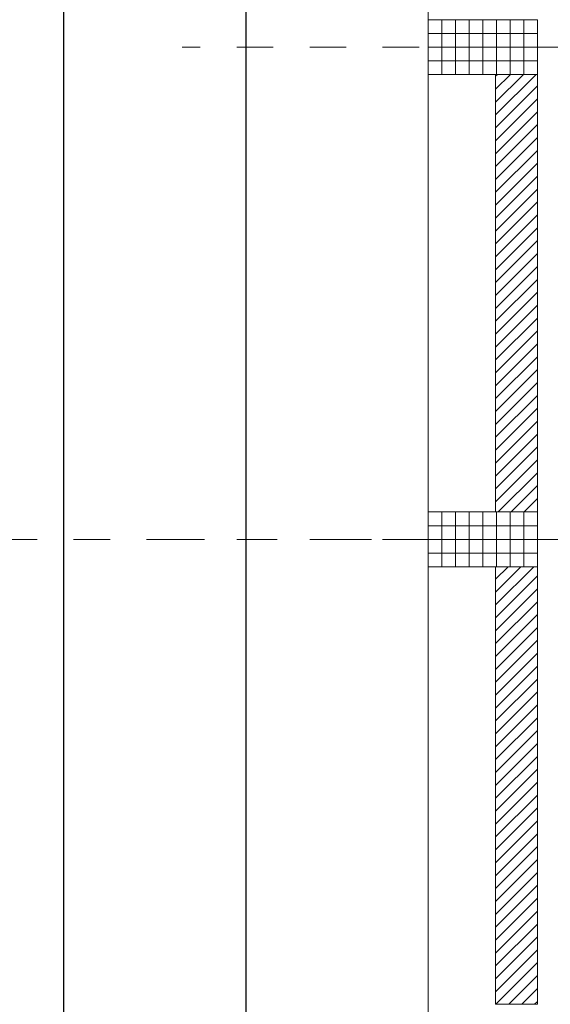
# Model space of a CAD drawing. Header units: metres. Extents: x -45.2 to 14.3, y -31.8 to 10.2.
# Tile 44 of 148: x -40.9 to -39.5, y -9.4 to -6.7. Entities that reach past the tile are written whole.
import ezdxf

# ---------------------------------------------------------------- set-up
doc = ezdxf.new("R2010")
doc.units = ezdxf.units.M
doc.header["$LTSCALE"] = 0.05
doc.linetypes.add('Achsen 01', pattern=[5.291531, 3.175, -1.058062, 0.352704, -0.705764])
doc.linetypes.add('Raster 01', pattern=[2, 1, -1])
for name, color, linetype, lineweight, true_color in [('014_Fassadenarbeiten-000 Aufsicht Betonfertigteile', 7, 'Continuous', 9, 0xc0c0c0), ('AV1-Achsen', 1, 'Achsen 01', 18, 0xff0000), ('AV1-Raster', 7, 'Raster 01', 9, 0xa6a6a6)]:
    doc.layers.add(name, color=color, linetype=linetype, lineweight=lineweight, true_color=true_color)
for name, color, linetype, lineweight in [('014_Fassadenarbeiten-330 Betonfertigteile vertikal', 7, 'Continuous', 9), ('014_Fassadenarbeiten-330 Filtermauerwerk 11.5cm', 7, 'Continuous', 9), ('Bemaßung-Bemaßung', 7, 'Continuous', 9)]:
    doc.layers.add(name, color=color, linetype=linetype, lineweight=lineweight)

msp = doc.modelspace()

# ---------------------------------------------------------------- linework, layer by layer
at = {"layer": '014_Fassadenarbeiten-000 Aufsicht Betonfertigteile'}
msp.add_lwpolyline([(-39.455, 0.305), (-39.455, -21.905), (-39.825, -22.275), (-39.825, 0.675)], close=True, dxfattribs=at)
at = {"layer": '014_Fassadenarbeiten-330 Betonfertigteile vertikal', "color": 8, "linetype": 'Continuous', "lineweight": 9, "true_color": 0x808080}
for p, q in [((-39.7875, -6.675), (-39.7875, -6.825)), ((-39.75, -6.675), (-39.75, -6.825)), ((-39.7125, -6.675), (-39.7125, -6.825)), ((-39.675, -6.675), (-39.675, -6.825)), ((-39.6375, -6.675), (-39.6375, -6.825)), ((-39.6, -6.675), (-39.6, -6.825)), ((-39.5625, -6.675), (-39.5625, -6.825)), ((-39.7875, -8.025), (-39.7875, -8.175)), ((-39.75, -8.025), (-39.75, -8.175)), ((-39.7125, -8.025), (-39.7125, -8.175)), ((-39.675, -8.025), (-39.675, -8.175)), ((-39.6375, -8.025), (-39.6375, -8.175)), ((-39.6, -8.025), (-39.6, -8.175)), ((-39.5625, -8.025), (-39.5625, -8.175))]:
    msp.add_line(p, q, dxfattribs=at)
at = {"layer": '014_Fassadenarbeiten-330 Betonfertigteile vertikal', "color": 8, "linetype": 'Continuous', "lineweight": 13, "true_color": 0x808080}
for p, q in [((-39.825, -6.7125), (-39.525, -6.7125)), ((-39.825, -6.75), (-39.525, -6.75)), ((-39.825, -6.7875), (-39.525, -6.7875)), ((-39.825, -8.0625), (-39.525, -8.0625)), ((-39.825, -8.1), (-39.525, -8.1)), ((-39.825, -8.1375), (-39.525, -8.1375))]:
    msp.add_line(p, q, dxfattribs=at)
at = {"layer": '014_Fassadenarbeiten-330 Betonfertigteile vertikal'}
for points in [[(-39.525, -6.825), (-39.525, -6.675), (-39.825, -6.675), (-39.825, -6.825)], [(-39.525, -8.175), (-39.525, -8.025), (-39.825, -8.025), (-39.825, -8.175)]]:
    msp.add_lwpolyline(points, close=True, dxfattribs=at)
at = {"layer": '014_Fassadenarbeiten-330 Filtermauerwerk 11.5cm', "color": 8, "linetype": 'Continuous', "lineweight": 9, "true_color": 0x808080}
for p, q in [((-39.64, -6.8302), (-39.6348, -6.825)), ((-39.64, -6.8656), (-39.5994, -6.825)), ((-39.64, -6.901), (-39.564, -6.825)), ((-39.64, -6.9363), (-39.5287, -6.825)), ((-39.64, -6.9717), (-39.525, -6.8567)), ((-39.64, -7.007), (-39.525, -6.892)), ((-39.64, -7.0424), (-39.525, -6.9274)), ((-39.64, -7.0777), (-39.525, -6.9627)), ((-39.64, -7.1131), (-39.525, -6.9981)), ((-39.64, -7.1484), (-39.525, -7.0334)), ((-39.64, -7.1838), (-39.525, -7.0688)), ((-39.64, -7.2192), (-39.525, -7.1042)), ((-39.64, -7.2545), (-39.525, -7.1395)), ((-39.64, -7.2899), (-39.525, -7.1749)), ((-39.64, -7.3252), (-39.525, -7.2102)), ((-39.64, -7.3606), (-39.525, -7.2456)), ((-39.64, -7.3959), (-39.525, -7.2809)), ((-39.64, -7.4313), (-39.525, -7.3163)), ((-39.64, -7.4666), (-39.525, -7.3516)), ((-39.64, -7.502), (-39.525, -7.387)), ((-39.64, -7.5374), (-39.525, -7.4224)), ((-39.64, -7.5727), (-39.525, -7.4577)), ((-39.64, -7.6081), (-39.525, -7.4931)), ((-39.64, -7.6434), (-39.525, -7.5284)), ((-39.64, -7.6788), (-39.525, -7.5638)), ((-39.64, -7.7141), (-39.525, -7.5991)), ((-39.64, -7.7495), (-39.525, -7.6345)), ((-39.64, -7.7848), (-39.525, -7.6698)), ((-39.64, -7.8202), (-39.525, -7.7052)), ((-39.64, -7.8556), (-39.525, -7.7406)), ((-39.64, -7.8909), (-39.525, -7.7759)), ((-39.64, -7.9263), (-39.525, -7.8113)), ((-39.64, -7.9616), (-39.525, -7.8466)), ((-39.64, -7.997), (-39.525, -7.882)), ((-39.6327, -8.025), (-39.525, -7.9173)), ((-39.5973, -8.025), (-39.525, -7.9527)), ((-39.562, -8.025), (-39.525, -7.988)), ((-39.5266, -8.025), (-39.525, -8.0234)), ((-39.64, -8.2091), (-39.6059, -8.175)), ((-39.64, -8.2445), (-39.5705, -8.175)), ((-39.64, -8.2798), (-39.5352, -8.175)), ((-39.64, -8.3152), (-39.525, -8.2002)), ((-39.64, -8.3505), (-39.525, -8.2355)), ((-39.64, -8.3859), (-39.525, -8.2709)), ((-39.64, -8.4212), (-39.525, -8.3062)), ((-39.64, -8.4566), (-39.525, -8.3416)), ((-39.64, -8.4919), (-39.525, -8.3769)), ((-39.64, -8.5273), (-39.525, -8.4123)), ((-39.64, -8.5627), (-39.525, -8.4477)), ((-39.64, -8.598), (-39.525, -8.483)), ((-39.64, -8.6334), (-39.525, -8.5184)), ((-39.64, -8.6687), (-39.525, -8.5537)), ((-39.64, -8.7041), (-39.525, -8.5891)), ((-39.64, -8.7394), (-39.525, -8.6244)), ((-39.64, -8.7748), (-39.525, -8.6598)), ((-39.64, -8.8101), (-39.525, -8.6951)), ((-39.64, -8.8455), (-39.525, -8.7305)), ((-39.64, -8.8809), (-39.525, -8.7659)), ((-39.64, -8.9162), (-39.525, -8.8012)), ((-39.64, -8.9516), (-39.525, -8.8366)), ((-39.64, -8.9869), (-39.525, -8.8719)), ((-39.64, -9.0223), (-39.525, -8.9073)), ((-39.64, -9.0576), (-39.525, -8.9426)), ((-39.64, -9.093), (-39.525, -8.978)), ((-39.64, -9.1283), (-39.525, -9.0133)), ((-39.64, -9.1637), (-39.525, -9.0487)), ((-39.64, -9.1991), (-39.525, -9.0841)), ((-39.64, -9.2344), (-39.525, -9.1194)), ((-39.64, -9.2698), (-39.525, -9.1548)), ((-39.64, -9.3051), (-39.525, -9.1901)), ((-39.64, -9.3405), (-39.525, -9.2255)), ((-39.6392, -9.375), (-39.525, -9.2608)), ((-39.6038, -9.375), (-39.525, -9.2962)), ((-39.5685, -9.375), (-39.525, -9.3315)), ((-39.5331, -9.375), (-39.525, -9.3669))]:
    msp.add_line(p, q, dxfattribs=at)
at = {"layer": '014_Fassadenarbeiten-330 Filtermauerwerk 11.5cm'}
for points in [[(-39.64, -6.825), (-39.525, -6.825), (-39.525, -8.025), (-39.64, -8.025)], [(-39.64, -8.175), (-39.525, -8.175), (-39.525, -9.375), (-39.64, -9.375)]]:
    msp.add_lwpolyline(points, close=True, dxfattribs=at)
at = {"layer": 'AV1-Achsen'}
msp.add_line((-43.35, -8.1), (4.2, -8.1), dxfattribs=at)
at = {"layer": 'AV1-Raster'}
for p, q in [((1.35, -6.75), (-40.5, -6.75)), ((1.35, -8.1), (-40.5, -8.1))]:
    msp.add_line(p, q, dxfattribs=at)
at = {"layer": 'Bemaßung-Bemaßung', "color": 0, "lineweight": -2}
msp.add_line((-40.825, 0.0543), (-40.825, -21.6543), dxfattribs=at)
at = {"layer": 'Bemaßung-Bemaßung', "color": 0, "linetype": 'Continuous', "lineweight": -2}
msp.add_line((-40.325, -5.5957), (-40.325, -16.0043), dxfattribs=at)
at = {"layer": 'Defpoints', "color": 0, "lineweight": 0}
for p, q in [((-39.825, -6.825), (-39.825, -6.825)), ((-39.825, -6.825), (-39.825, -6.825)), ((-39.825, -8.025), (-39.825, -8.025)), ((-39.825, -8.025), (-39.825, -8.025)), ((-39.825, -8.175), (-39.825, -8.175)), ((-39.825, -8.175), (-39.825, -8.175)), ((-39.825, -9.375), (-39.825, -9.375)), ((-39.825, -9.375), (-39.825, -9.375))]:
    msp.add_line(p, q, dxfattribs=at)

doc.saveas('drawing.dxf')
